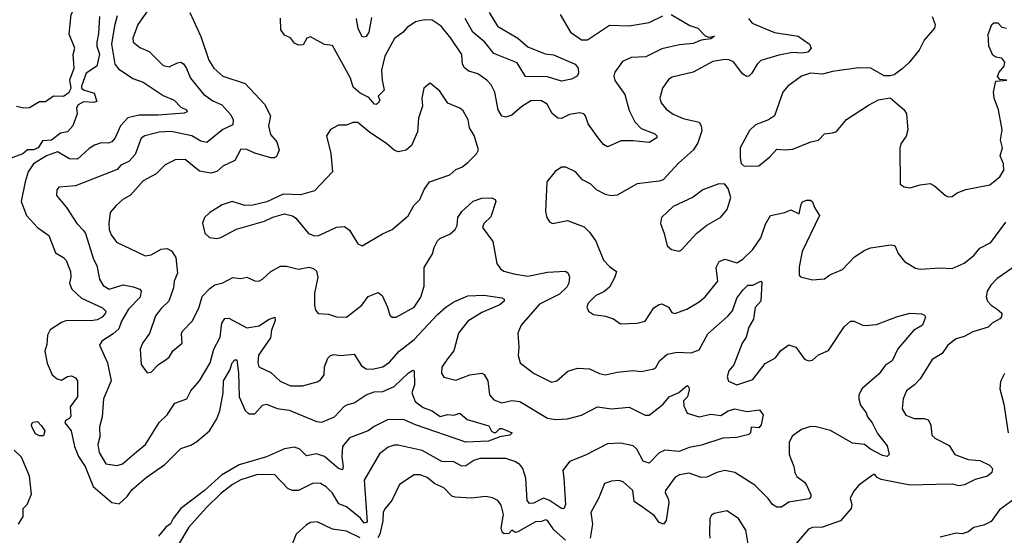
# Model space of a CAD drawing. Extents: x 1892934 to 2008621, y 567149 to 683290.
# Tile 112 of 256: x 1919486 to 1924427, y 631320 to 633908. Entities that reach past the tile are written whole.
import ezdxf

# ---------------------------------------------------------------- set-up
doc = ezdxf.new("R2010")
doc.units = 0

msp = doc.modelspace()

# ---------------------------------------------------------------- linework, layer by layer
at = {"layer": '0CON20XD'}
for points in [[(1919470, 633475), (1919505.7, 633465.7), (1919535, 633467.5), (1919585, 633497.5), (1919615, 633497.5), (1919655, 633525.7), (1919705, 633523.8), (1919733.8, 633545), (1919743.8, 633565), (1919737, 633607), (1919758.8, 633665), (1919754.3, 633734.3), (1919762.9, 633765), (1919734.2, 633835), (1919744.4, 633935), (1919760, 633965), (1919739.3, 634085), (1919696.7, 634235), (1919678.9, 634275), (1919674.3, 634315), (1919652.5, 634362.5), (1919591.9, 634421.9), (1919565, 634437.5), (1919485, 634517.1)], [(1920135.5, 633965), (1920079.2, 633885), (1920053.5, 633815), (1920054.4, 633795), (1920088.5, 633768.5), (1920135, 633748.2), (1920205, 633678.9), (1920235, 633671.1), (1920277.8, 633692.2), (1920295, 633694.4), (1920307.4, 633687.4), (1920323.4, 633663.4), (1920343.1, 633615), (1920407.9, 633535), (1920455, 633500.9), (1920500.1, 633480.1), (1920545, 633430), (1920556.4, 633405), (1920555, 633381.1), (1920505, 633357.6), (1920425, 633291.3), (1920395, 633298.6), (1920349.2, 633325), (1920245, 633346.9), (1920185, 633343.4), (1920113.8, 633325), (1920095, 633314.2), (1920065, 633230.9), (1920032.8, 633197.2), (1919992.5, 633177.5), (1919975, 633156.2), (1919765, 633074.6), (1919682.5, 633067.5), (1919671.2, 633055), (1919670, 633025), (1919720, 632965), (1919773.1, 632885), (1919807.7, 632847.7), (1919816.4, 632835), (1919856.6, 632706.6), (1919873.1, 632675), (1919886.2, 632605), (1919905, 632574.6), (1919935, 632556.2), (1920005, 632576.7), (1920055, 632567.1), (1920088, 632555), (1920095.3, 632545.3), (1920089.4, 632515), (1920032.3, 632455), (1919996.4, 632395), (1919983, 632357), (1919955, 632331.5), (1919898, 632295), (1919886, 632275), (1919927.1, 632185), (1919944.1, 632095), (1919905.4, 632005), (1919898.8, 631915), (1919886.6, 631865), (1919887.2, 631815), (1919877.1, 631775), (1919884.7, 631735), (1919918.3, 631678.3), (1919975, 631670.4), (1920001.2, 631678.8), (1920071.2, 631738.8), (1920117.5, 631775), (1920185, 631885.7), (1920225, 631924.4), (1920265, 631982.5), (1920325, 632005.8), (1920344.4, 632045), (1920387.3, 632095), (1920442.3, 632185), (1920460, 632255), (1920491.6, 632315), (1920499.7, 632385), (1920515, 632408.2), (1920535, 632409.2), (1920625, 632360.8), (1920687.9, 632372.1), (1920735, 632403.6), (1920765.4, 632415.4), (1920767.5, 632397.5), (1920750.1, 632349.9), (1920745, 632312), (1920684.6, 632225), (1920680.5, 632185), (1920685, 632166.2), (1920746.6, 632136.6), (1920793.6, 632093.6), (1920845, 632070.4), (1920905, 632069.5), (1920978.9, 632091.1), (1920995, 632100), (1921014.4, 632125), (1921015.5, 632165), (1921031.7, 632208.3), (1921045, 632222.5), (1921062.5, 632227.5), (1921095, 632223.3), (1921165, 632229.2), (1921200.5, 632170.5), (1921225, 632156.4), (1921255, 632153.8), (1921308.6, 632165), (1921341.7, 632188.3), (1921389.6, 632245), (1921465, 632302.4), (1921582.2, 632427.8), (1921625, 632465.4), (1921665, 632491.5), (1921735, 632522.3), (1921815, 632525.2), (1921905, 632511.5), (1921917.1, 632505), (1921917.8, 632495), (1921895, 632476.2), (1921805, 632438), (1921734.6, 632395), (1921687.5, 632335), (1921664.2, 632245.8), (1921632.2, 632205), (1921604.5, 632164.5), (1921603.1, 632133.1), (1921614.3, 632114.3), (1921675, 632099.4), (1921744.6, 632125.4), (1921805, 632134.3), (1921816.5, 632126.5), (1921834.4, 632095), (1921842.9, 632025), (1921865, 632000.6), (1921905, 631984.4), (1921955, 631996.7), (1921995, 631992.2), (1922135, 631907.1), (1922175, 631900.5), (1922235, 631904.2), (1922305, 631922.3), (1922385, 631965.6), (1922455, 631955.4), (1922543.6, 631963.6), (1922625, 631922.5), (1922645, 631923.3), (1922715, 631977.5), (1922744.7, 632015.3), (1922793.3, 632036.7), (1922835, 632071.2), (1922843.9, 632063.9), (1922845, 632050), (1922837.5, 632015), (1922816.7, 631995), (1922819.4, 631970.6)], [(1919886.2, 633925), (1919881.7, 633838.3), (1919872.5, 633795), (1919872.5, 633775), (1919886.4, 633735), (1919872.5, 633675), (1919819.5, 633640.5), (1919795.7, 633575), (1919796, 633565), (1919806.6, 633556.6), (1919859.5, 633539.5), (1919872.5, 633497.5), (1919858, 633492), (1919805.9, 633495.9), (1919778.9, 633481.1), (1919770, 633465), (1919774.3, 633435), (1919751.9, 633375), (1919726.2, 633345), (1919690.6, 633339.4), (1919645, 633303.5), (1919599.3, 633300.7), (1919578.8, 633265), (1919555, 633255.8), (1919525.6, 633254.4), (1919501.2, 633235), (1919423.8, 633206.2)], [(1919975, 633928.2), (1919961.7, 633878.3), (1919946.7, 633785), (1919962.9, 633685), (1919982, 633662), (1920052.6, 633612.6), (1920105, 633595.3), (1920205, 633527.5), (1920261.1, 633505), (1920295, 633470), (1920322.5, 633455), (1920326.7, 633445), (1920311.7, 633438.3), (1920180.6, 633429.4), (1920085, 633428.3), (1920028.9, 633415), (1919991.8, 633375), (1919965, 633316), (1919947.5, 633295), (1919930.9, 633289.1), (1919895, 633290.8), (1919861.7, 633278.3), (1919835, 633262.1), (1919775, 633207.9), (1919735, 633210.4), (1919675, 633244.2), (1919620.3, 633225), (1919554.4, 633185), (1919528.4, 633145), (1919512.5, 633095), (1919493.1, 632995), (1919519.3, 632925), (1919574.4, 632865), (1919631.4, 632825), (1919665, 632737.5), (1919706, 632715), (1919718.8, 632698.8), (1919740.4, 632645), (1919742.1, 632615), (1919735.5, 632585), (1919747.3, 632555), (1919795, 632510.5), (1919901.8, 632461.8), (1919918.6, 632445), (1919916.9, 632435), (1919899.4, 632415), (1919875, 632401.1), (1919844, 632396), (1919721.2, 632398.8), (1919695, 632388.9), (1919639.1, 632350.9), (1919625.9, 632324.1), (1919622.2, 632277.8), (1919611.1, 632245), (1919623.8, 632183.8), (1919648.9, 632125), (1919673.1, 632105), (1919695, 632098.9), (1919725, 632117.8), (1919745, 632120), (1919765, 632110.4), (1919776.2, 632095), (1919776.2, 632015), (1919739.2, 631965), (1919742.5, 631917.5), (1919735, 631906.7), (1919715, 631896.7), (1919712.9, 631885), (1919743.3, 631845), (1919760.9, 631765), (1919780, 631715), (1919814.7, 631665), (1919854.8, 631564.8), (1919948, 631485), (1919985, 631477.9), (1920024.6, 631515), (1920049.7, 631550.3), (1920120.1, 631609.9)], [(1920340, 633945), (1920394, 633824), (1920434.8, 633704.8), (1920460.4, 633665), (1920505, 633624.6), (1920617.8, 633587.8), (1920714.5, 633484.5), (1920743.5, 633425), (1920734.5, 633375), (1920745, 633332.5), (1920775.5, 633295.5), (1920787.3, 633252.7), (1920775, 633221.2), (1920765, 633214.2), (1920745.6, 633214.4), (1920665, 633237.8), (1920625, 633256.5), (1920595, 633257.5), (1920565, 633202.1), (1920505, 633172.7), (1920475, 633146.7), (1920445, 633137.9), (1920388.5, 633148.5), (1920316.8, 633206.8), (1920265.9, 633204.1)], [(1922755, 633934.3), (1922849.6, 633879.6), (1922888.6, 633865), (1922925, 633828.1), (1922945, 633821.2), (1922972.5, 633825), (1922955, 633812), (1922905, 633806.2), (1922865, 633788.9), (1922797.4, 633782.6), (1922708.8, 633761.2), (1922628.3, 633721.7), (1922555, 633718.6), (1922510.9, 633699.1), (1922472.5, 633645), (1922467.9, 633625), (1922472.7, 633602.7), (1922522.3, 633532.3), (1922545, 633452.5), (1922572.5, 633395), (1922605, 633361.8), (1922672.5, 633335), (1922684, 633325), (1922682.5, 633315), (1922645, 633291.1), (1922565, 633300.9), (1922505, 633300.9), (1922435, 633270.5), (1922415, 633281.4), (1922389.6, 633315), (1922339.4, 633385), (1922325.8, 633425), (1922316.7, 633435), (1922295, 633440.8), (1922245, 633432), (1922205, 633412.2), (1922185.7, 633414.3), (1922157.7, 633437.7), (1922132.5, 633485), (1922105, 633501.3), (1922055, 633502.9), (1922005, 633472.4), (1921955, 633429.6), (1921925, 633418.9), (1921905, 633424.2), (1921886.6, 633456.6), (1921870, 633545), (1921851.9, 633581.9), (1921830.8, 633605), (1921785.7, 633635.8), (1921739.1, 633649.1), (1921717.3, 633667.3), (1921708.2, 633685), (1921704.1, 633734.1), (1921650, 633815), (1921601.4, 633875), (1921555.3, 633905.3), (1921516.9, 633906.9), (1921472, 633898), (1921430.2, 633869.8), (1921410, 633845), (1921366.8, 633813.2), (1921318.5, 633725), (1921300.9, 633655), (1921304.5, 633605.5), (1921314.5, 633555), (1921284.5, 633525), (1921293.8, 633505), (1921285, 633488.8), (1921275, 633482.2), (1921266.7, 633485), (1921237.6, 633517.6), (1921195, 633539.7), (1921159.3, 633569.3), (1921145.9, 633615), (1921055, 633778.1), (1921015, 633783.5), (1920945, 633821.7), (1920925.9, 633815), (1920908.3, 633781.7), (1920885, 633781.2), (1920865, 633790), (1920845, 633817.7), (1920815, 633831.1), (1920796.6, 633856.6), (1920795.3, 633915.3)], [(1921251.2, 633918.8), (1921238.5, 633845), (1921225, 633823.3), (1921215, 633820), (1921205, 633823.3), (1921185, 633862), (1921176, 633915)], [(1921842.5, 633945), (1921883.2, 633875), (1921985, 633816.4), (1922035, 633772.3), (1922123.3, 633736.7), (1922165, 633732.7), (1922273.3, 633685), (1922288.8, 633665), (1922290.7, 633639.3), (1922283.3, 633625), (1922255, 633609.2), (1922205, 633599.2), (1922135, 633621.2), (1922023.8, 633623.8), (1921981.6, 633691.6), (1921865, 633739.1), (1921819.2, 633795), (1921760.4, 633845), (1921721.4, 633915)], [(1923144, 633915), (1923161.2, 633891.2), (1923274.3, 633844.3), (1923392.5, 633825), (1923450, 633785), (1923457.2, 633765), (1923441.5, 633745), (1923415, 633740), (1923364.3, 633744.2), (1923295, 633730.5), (1923205, 633702.7), (1923186.4, 633685), (1923160.8, 633639.2), (1923145, 633624.3), (1923135, 633622.9), (1923115.5, 633635.5), (1923067.2, 633697.2), (1923045, 633707.3), (1923025, 633708.5), (1922965, 633697.9), (1922865, 633644.4), (1922760.9, 633619.1), (1922741.6, 633608.4), (1922712.2, 633565), (1922698.9, 633515), (1922705, 633491.2), (1922729.4, 633459.4), (1922765, 633434.5), (1922815, 633412.1), (1922895, 633394), (1922905.5, 633375), (1922908.9, 633351.1), (1922889.6, 633290.4), (1922866.9, 633255), (1922791.3, 633188.7), (1922714.2, 633105), (1922695, 633097.5), (1922585, 633084.3), (1922485, 633027.5), (1922454.5, 633024.5), (1922425, 633030.8), (1922380, 633055), (1922352.2, 633082.2), (1922310, 633105), (1922275, 633144), (1922227.3, 633167.3), (1922205, 633168), (1922173, 633147), (1922130.8, 633095), (1922124.3, 632945), (1922132, 632915), (1922145, 632893.3), (1922160, 632885), (1922235, 632900), (1922317.9, 632867.9), (1922345, 632842), (1922377, 632797), (1922415, 632700.6), (1922445, 632668.5), (1922480.6, 632645), (1922472.9, 632615), (1922445.2, 632564.8), (1922417.5, 632542.5), (1922376.5, 632523.5), (1922338, 632485), (1922331.2, 632465), (1922340, 632445), (1922365, 632428), (1922425, 632419.2), (1922465, 632406), (1922501.7, 632381.7), (1922585, 632384.4), (1922625.3, 632394.7), (1922668.2, 632461.8), (1922695, 632479.2), (1922708.8, 632481.2), (1922741.2, 632465), (1922759.1, 632439.1), (1922773, 632433), (1922833.8, 632455), (1922895, 632492), (1922925, 632516.2), (1922989.4, 632595), (1922981.4, 632665), (1922995.4, 632694.6), (1923025.6, 632705.6), (1923085, 632688.1), (1923115, 632705.5), (1923165.5, 632755), (1923205, 632812.9), (1923228.6, 632881.4), (1923254, 632925), (1923325, 632940.5), (1923355, 632954.4), (1923396.8, 632933.2), (1923407.3, 632982.7), (1923415, 632993.3), (1923435, 633002.9), (1923455, 633002.2), (1923465, 632994.2), (1923474.7, 632964.7), (1923500, 632925), (1923412.9, 632745), (1923397.1, 632667.1), (1923397.5, 632625), (1923405, 632617.5), (1923465, 632602.9), (1923525, 632607.5), (1923551.8, 632628.2), (1923615.6, 632655), (1923675, 632717.5), (1923727.9, 632752.1), (1923755, 632762.7), (1923858.3, 632778.3), (1923877.5, 632775), (1923894.3, 632734.3), (1923926.7, 632695), (1923980.9, 632660.9), (1924005, 632656.5), (1924103.4, 632663.4), (1924165, 632659.5), (1924225, 632686.2), (1924274.4, 632725), (1924305, 632762.1), (1924359.4, 632790.6), (1924435, 632891.4)], [(1922198, 633935), (1922250.6, 633845), (1922305, 633806.9), (1922335, 633807.8), (1922445, 633880), (1922545, 633877.6), (1922645, 633894.2), (1922712.6, 633927.4)], [(1924065.7, 633925), (1924080, 633885), (1924077.5, 633865), (1924025, 633806), (1923999.2, 633755), (1923947.8, 633692.2), (1923915, 633662), (1923875, 633632), (1923855, 633626.2), (1923825, 633626), (1923757.5, 633665), (1923695, 633666.9), (1923565, 633648), (1923515, 633634.1), (1923455, 633640), (1923410, 633625), (1923340.8, 633575), (1923315.4, 633545), (1923274.4, 633425.6), (1923244.5, 633405.5), (1923178.8, 633381.2), (1923148.3, 633351.7), (1923102, 633265), (1923101.2, 633215), (1923106.1, 633186.1), (1923122.3, 633172.3), (1923195.5, 633174.5), (1923250.9, 633219.1), (1923285, 633258.6), (1923325, 633254.5), (1923365, 633258.6), (1923455.5, 633294.5), (1923495, 633303.6), (1923524.1, 633335.9), (1923565, 633339.5), (1923585, 633347.8), (1923635, 633407.8), (1923745, 633478.6), (1923795, 633505.8), (1923855, 633516.2), (1923924.2, 633455), (1923935.5, 633435), (1923942.2, 633355), (1923935, 633323.3), (1923908.6, 633285), (1923903.3, 633263.3), (1923905, 633082.5), (1923925, 633068.8), (1923955, 633064.3), (1924005, 633079.4), (1924055, 633085.6), (1924076.2, 633075), (1924132.5, 633025), (1924145, 633018.8)], [(1924145, 633018.8), (1924165, 633020), (1924190.5, 633039.5), (1924234.2, 633055.8), (1924355, 633080), (1924405, 633120), (1924425, 633153.3), (1924423.1, 633185), (1924405.8, 633225), (1924418.8, 633265), (1924408, 633305), (1924416, 633355), (1924397.5, 633455), (1924376.7, 633515), (1924372.9, 633545), (1924385, 633600), (1924440, 633605), (1924405, 633607.5), (1924393.3, 633623.3), (1924401.9, 633645), (1924425.8, 633675), (1924429.3, 633695), (1924415, 633714.5), (1924385, 633719.4), (1924370, 633730), (1924350, 633775), (1924346.2, 633835), (1924363.8, 633885), (1924375, 633893.3), (1924395, 633893.3), (1924415, 633871.2), (1924437.5, 633865)], [(1921205, 632772.9), (1921305.9, 632834.1), (1921355, 632854.4), (1921435, 632924.4), (1921464.4, 632975), (1921494.6, 633005), (1921515, 633056.2), (1921542, 633095), (1921645, 633129.4), (1921675, 633155.6), (1921705, 633168.6), (1921735, 633191.4), (1921778, 633235), (1921788.8, 633255), (1921766.9, 633326.9), (1921743.5, 633365), (1921736.2, 633405), (1921710.7, 633450.7), (1921694.5, 633464.5), (1921635, 633490), (1921595, 633549.2), (1921545, 633590), (1921514.3, 633565), (1921504.4, 633515), (1921507.1, 633475), (1921486.8, 633413.2), (1921481.9, 633345), (1921452.6, 633277.4), (1921425, 633252.5), (1921385, 633245.6), (1921365, 633253.8), (1921327.2, 633287.2), (1921242.7, 633342.7), (1921182.7, 633392.7), (1921157.5, 633392.5), (1921125, 633378.1), (1921085, 633379.2), (1921045, 633357.1), (1921025.6, 633325), (1921046.4, 633236.4), (1921056.2, 633145), (1920965, 633048.6), (1920895, 633029.4), (1920808.3, 633031.7), (1920726.4, 632993.6), (1920655, 632976.7), (1920615, 632975.6), (1920552.5, 632995), (1920501.7, 632978.3), (1920440.2, 632939.8), (1920412.9, 632915), (1920403.6, 632886.4), (1920415, 632836.7), (1920437.5, 632815), (1920475, 632810), (1920495.3, 632814.7), (1920573.9, 632856.1), (1920715, 632897.5), (1920756.4, 632916.4), (1920815, 632934), (1920855, 632923.3), (1920871.7, 632911.7), (1920935, 632835.6), (1920965, 632822.5), (1920986.2, 632825), (1921075, 632867.5), (1921115, 632870.6), (1921140.9, 632850.9), (1921182.8, 632782.8), (1921205, 632772.9)], [(1920265.9, 633204.1), (1920215, 633180.4), (1920170.5, 633135), (1920105, 633098.8), (1920041.9, 633028.1), (1920002.9, 633005), (1919969.2, 632975), (1919939.8, 632940.2), (1919932.9, 632885), (1919934.7, 632855), (1919945, 632827.5), (1919971.7, 632791.7), (1920115, 632723.6), (1920145, 632728.5), (1920195, 632755.6), (1920225, 632759.5), (1920247.3, 632747.3), (1920269.6, 632715), (1920277.5, 632635), (1920260.8, 632595), (1920257.5, 632562.5), (1920234.6, 632495), (1920195, 632458.9), (1920167.7, 632422.3), (1920137.7, 632332.3), (1920102.2, 632285), (1920089.4, 632255), (1920095, 632176.7), (1920125.8, 632135.8), (1920145, 632138.6), (1920182.6, 632177.4), (1920215, 632198.9), (1920235.4, 632214.6), (1920254.1, 632245.9), (1920300.4, 632285), (1920297.6, 632332.4), (1920302.2, 632345), (1920351.1, 632395), (1920385, 632460.8), (1920401.9, 632518.1), (1920440.5, 632559.5), (1920465, 632577.9), (1920505, 632586.5), (1920555, 632614), (1920595, 632608.8), (1920625, 632616.2), (1920665, 632598), (1920685, 632596), (1920705, 632606), (1920746, 632644), (1920795, 632670.9), (1920825, 632671.8), (1920885, 632656.2), (1920936.6, 632666.6), (1920959.5, 632659.5), (1920975.5, 632645.5), (1920981.5, 632615), (1920964.4, 632535), (1920965.8, 632475), (1920970.5, 632450.5), (1920983.8, 632433.8), (1921035, 632429.4), (1921076.4, 632416.4), (1921125, 632415.5), (1921202.5, 632475), (1921235, 632518.5), (1921285, 632539.2), (1921304.4, 632524.4), (1921332.2, 632465), (1921342.9, 632425), (1921355, 632415.7), (1921374.5, 632415.5), (1921465, 632465.8), (1921499.2, 632515), (1921515, 632570), (1921515.5, 632665), (1921557.1, 632732.9), (1921565.3, 632765), (1921582.5, 632797.5), (1921595, 632810.4), (1921645, 632830.9), (1921671.8, 632855), (1921681.6, 632875), (1921684.1, 632915), (1921704.2, 632945.8), (1921762.3, 632997.7), (1921805, 633013.1), (1921855, 633014.3), (1921872, 633005), (1921876, 632995), (1921850.8, 632919.2), (1921815.8, 632885), (1921808.6, 632865), (1921860, 632795), (1921879.5, 632685), (1921898.1, 632658.1), (1921915, 632646.5), (1921965, 632632.1), (1922035, 632621.5), (1922135, 632640.9), (1922225, 632645.8), (1922238, 632635), (1922244.3, 632615), (1922241.5, 632585), (1922231.8, 632565), (1922195, 632530.3), (1922095, 632479.4), (1922003.1, 632375), (1921985.6, 632335), (1921990.9, 632265), (1921986.8, 632223.2), (1921998.1, 632185), (1922065, 632133.5), (1922155, 632088.5), (1922180.8, 632095), (1922236.5, 632143.5), (1922285, 632159.7), (1922345, 632155.4), (1922395, 632132.2), (1922425, 632125.6), (1922485, 632139.1), (1922565, 632147.5), (1922605, 632142.2), (1922667.5, 632155), (1922677.9, 632162.1), (1922697.1, 632195), (1922735, 632228.5), (1922785, 632239.3), (1922855, 632236.4), (1922895, 632250.2), (1922939.4, 632330.6), (1923040.1, 632419.9), (1923062.9, 632447.1), (1923085, 632510), (1923115, 632550), (1923140, 632575), (1923165, 632576.2), (1923205, 632596.2), (1923209.5, 632589.5), (1923205.4, 632495), (1923177.3, 632462.7), (1923168.2, 632405), (1923144.8, 632365.2), (1923131.8, 632315), (1923112.1, 632285), (1923068.9, 632175), (1923044.6, 632145), (1923035.7, 632115), (1923043.2, 632093.2), (1923085, 632074.5), (1923165, 632102.2), (1923227.3, 632182.7), (1923278.8, 632211.2), (1923305, 632247.1), (1923345, 632276.2), (1923381.4, 632265), (1923423.6, 632203.6), (1923445, 632195.3), (1923465, 632198.4), (1923495, 632225.9), (1923545, 632247.1), (1923623.8, 632366.2), (1923655, 632394.2), (1923674.3, 632394.3), (1923715, 632374.2), (1923732.3, 632372.3), (1923785, 632378), (1923891.7, 632418.3), (1923955, 632434.2), (1924012.3, 632432.3), (1924026.7, 632425), (1924031.2, 632415), (1924015.8, 632375), (1923971.9, 632348.1), (1923893.6, 632256.4), (1923865, 632196.5), (1923828.4, 632171.6), (1923798.9, 632131.1), (1923713.2, 632056.8), (1923697.7, 632025), (1923696.4, 632005), (1923705, 631973.8), (1923734.3, 631935), (1923740, 631915), (1923763.9, 631883.9), (1923790.8, 631830.8), (1923838.7, 631768.7), (1923850, 631725), (1923840, 631715), (1923815, 631720.4), (1923755, 631751.5), (1923725.3, 631775.3), (1923665, 631781.9), (1923555, 631845.3), (1923483.7, 631863.7), (1923454.2, 631865.8), (1923408.9, 631851.1), (1923361.9, 631818.1), (1923348.2, 631785), (1923347.8, 631725), (1923370.5, 631665), (1923375.4, 631635), (1923385.3, 631615.3), (1923425, 631586.7), (1923435, 631571.4), (1923455.6, 631524.4), (1923456.4, 631513.6), (1923447.4, 631502.6), (1923345, 631486.7), (1923308.5, 631461.5), (1923285, 631461.4), (1923263.4, 631475), (1923242.1, 631505), (1923175, 631571.2), (1923075, 631634.5), (1923025, 631644.5), (1922985, 631635.4), (1922935, 631611.1), (1922905, 631610.4), (1922845, 631631.5), (1922796.6, 631623.4), (1922775, 631612.5), (1922726.2, 631545), (1922725, 631533.8), (1922740.5, 631505), (1922743.1, 631485), (1922730.6, 631395), (1922717.5, 631375), (1922695, 631384.3), (1922669.6, 631419.6), (1922611.3, 631461.3), (1922569.4, 631489.4), (1922563.5, 631545), (1922515, 631587.8), (1922495, 631594.5), (1922455, 631591.9), (1922420.2, 631579.8), (1922390, 631505), (1922351.8, 631435), (1922361.2, 631375), (1922349.5, 631305)], [(1922795, 632746.2), (1922805, 632751.2), (1922884.1, 632835.9), (1922933.5, 632876.5), (1923005, 632917.5), (1923036, 632955), (1923054, 633015), (1923041.7, 633061.7), (1923025, 633083.3), (1922995, 633083.8), (1922913.3, 633055), (1922865, 633017.5), (1922765, 632971.1), (1922706.2, 632915), (1922701.2, 632885), (1922720.8, 632835), (1922735, 632773.3), (1922757.5, 632755), (1922795, 632746.2)], [(1924470.9, 632665), (1924390.8, 632609.2), (1924358.9, 632575), (1924340.7, 632545), (1924336.2, 632516.2), (1924343.5, 632495), (1924361.1, 632475), (1924391.4, 632455)], [(1924391.4, 632455), (1924414.3, 632435), (1924413.4, 632416.6), (1924405, 632405.8), (1924366.7, 632385), (1924345.6, 632364.4), (1924268.4, 632341.6), (1924225, 632317.3), (1924185, 632306.8), (1924143.3, 632275), (1924115, 632232.5), (1924065, 632202.9), (1924005.3, 632104.7), (1923976.9, 632075), (1923935.6, 632045), (1923919.2, 632005), (1923914.3, 631955), (1923933.1, 631923.1), (1923975, 631905.6), (1924025.6, 631905.6), (1924045, 631900), (1924059.2, 631875), (1924062.7, 631822.7), (1924078.3, 631808.3), (1924149.9, 631769.9), (1924178.1, 631725), (1924245, 631700.8), (1924304.2, 631695), (1924352.1, 631672.1), (1924368, 631655), (1924364.2, 631635), (1924343, 631617), (1924280.5, 631599.5), (1924227.4, 631572.6), (1924199, 631569), (1924165, 631575.8), (1924084.3, 631575.7), (1923955, 631571.8), (1923809.8, 631599.8), (1923789.5, 631609.5), (1923775, 631626.7), (1923765, 631622), (1923697.6, 631572.4), (1923669.7, 631540.3), (1923654.3, 631505), (1923662, 631475), (1923658, 631455), (1923605, 631392.5), (1923515, 631360.4), (1923465, 631359.5), (1923445, 631351.4), (1923325, 631211.2)], [(1920120.1, 631609.9), (1920213.9, 631675), (1920295, 631755.6), (1920345, 631772.8), (1920375, 631790.6), (1920437.8, 631845), (1920474.8, 631905.2), (1920490.5, 631945), (1920507.5, 632035), (1920508.3, 632095), (1920540.8, 632149.2), (1920551.8, 632185), (1920565, 632200), (1920575, 632200), (1920583.2, 632135), (1920587.8, 632015), (1920616.5, 631946.5), (1920635, 631930), (1920665, 631930), (1920705, 631972.7), (1920725, 631977.6), (1920777.1, 631957.1), (1920838.7, 631948.7), (1920975, 631890.7), (1921002.7, 631887.3), (1921065, 631914.7), (1921115, 631968.5), (1921132.9, 631977.1), (1921165, 631984.5), (1921224.5, 632025.5), (1921265, 632040), (1921308.5, 632041.5), (1921365, 632066.7), (1921435, 632134.4), (1921458.6, 632148.6), (1921465.5, 632145), (1921466.5, 632075), (1921453.5, 632035), (1921471, 631991), (1921510.8, 631960.8), (1921555.7, 631945), (1921596.6, 631916.6), (1921635, 631925.7), (1921665, 631923.6), (1921695, 631932.9), (1921731, 631901), (1921839.8, 631869.8), (1921853.3, 631843.3), (1921865, 631835.5), (1921875, 631836.5), (1921894.7, 631855.3), (1921904.6, 631855.4), (1921958, 631835), (1921945, 631822.2), (1921895.5, 631814.5), (1921837.9, 631792.1), (1921725, 631786.7), (1921471.5, 631875), (1921415, 631899.5), (1921335, 631900.8), (1921263.8, 631866.2), (1921235, 631844.2), (1921141.2, 631808.8), (1921106.4, 631765), (1921103.1, 631713.1), (1921109.6, 631665), (1921105, 631648), (1921085, 631655.5), (1921015, 631714.7), (1920975, 631728.7), (1920925, 631719.1), (1920892, 631752), (1920865, 631762.3), (1920815, 631753.7), (1920725, 631713.5), (1920586.6, 631673.4), (1920498.8, 631621.2), (1920413.8, 631545), (1920294.8, 631455.2), (1920255.3, 631405), (1920242.8, 631377.2), (1920219.5, 631360.5), (1920181.8, 631315)], [(1924428.3, 632131.7), (1924407.3, 632092.7), (1924404.2, 632055), (1924425, 631977.5), (1924446.2, 631835)], [(1922819.4, 631970.6), (1922835, 631933.3), (1922895.4, 631914.6), (1922955, 631927.6), (1923005, 631921.1), (1923041.4, 631945), (1923074.6, 631954.6), (1923135, 631942.2), (1923199.1, 631949.1), (1923216.7, 631925), (1923207.5, 631875), (1923195, 631860), (1923157.5, 631862.5), (1923154, 631835), (1923145, 631826), (1923085, 631810.5), (1923015, 631808.1), (1922907.2, 631772.8), (1922845, 631760.7), (1922795, 631740.9), (1922723.1, 631746.9), (1922695.5, 631734.5), (1922645, 631682.2), (1922615, 631692.2), (1922583.1, 631753.1), (1922565, 631768.5), (1922503, 631783), (1922435, 631779.2), (1922325, 631721.6), (1922245, 631690.8), (1922212.3, 631645), (1922216.9, 631606.9), (1922224.3, 631475), (1922216.7, 631453.3), (1922205, 631454.4), (1922145.2, 631495.2), (1922115, 631506.6), (1922065, 631482), (1922045, 631480), (1922032, 631495), (1922026.2, 631606.2), (1922010.3, 631655), (1921995.7, 631675.7), (1921970.9, 631690.9), (1921925, 631705.8), (1921795, 631705.3), (1921764.3, 631695.7), (1921725, 631667.9), (1921705, 631667.1), (1921665, 631687.9), (1921605, 631691.1), (1921505, 631746), (1921385, 631772.7), (1921365, 631771.8), (1921335, 631762.7), (1921290.9, 631729.1), (1921214, 631596), (1921228.4, 631411.6), (1921228.8, 631385), (1921215, 631380.4), (1921195.5, 631405.5), (1921125, 631463.2), (1921087.8, 631477.8), (1921055, 631530.9), (1921022.9, 631562.9), (1920995, 631580), (1920958, 631582), (1920885, 631545.5), (1920855, 631545.4), (1920833.2, 631553.3), (1920765, 631624.4), (1920673.9, 631623.9), (1920595, 631598), (1920554.2, 631575), (1920495, 631529.3), (1920421.7, 631458.3), (1920335, 631360.8), (1920278, 631265)], [(1919585, 631818.8), (1919565, 631830), (1919545.8, 631865), (1919544.2, 631875.8), (1919551.9, 631888.1), (1919575, 631890.8), (1919595, 631870), (1919611.2, 631845), (1919605, 631820), (1919585, 631818.8)], [(1919479.5, 631375), (1919503.3, 631415), (1919503.6, 631455), (1919522.7, 631475), (1919544.3, 631525.7), (1919535, 631616.2), (1919495, 631712.9), (1919457.2, 631747.2)], [(1922225, 631295.9), (1922166.9, 631346.9), (1922135, 631394.4), (1922125, 631397.5), (1922105, 631389.1), (1922075, 631388), (1921985, 631337.1), (1921974.1, 631334.1), (1921955, 631345.8), (1921941.3, 631328.7), (1921916.6, 631326.6), (1921906.4, 631335), (1921902, 631355), (1921913.5, 631425), (1921901.8, 631471.8), (1921884.5, 631494.5), (1921858.5, 631508.5), (1921825, 631514.4), (1921753, 631507), (1921670.7, 631510.7), (1921655, 631517.1), (1921615, 631558.2), (1921568.5, 631578.5), (1921530.5, 631610.5), (1921495, 631622.7), (1921465, 631622.9), (1921392.5, 631575), (1921352.7, 631495), (1921317.6, 631452.4), (1921310, 631435), (1921307.6, 631392.4), (1921293.3, 631325), (1921282.7, 631307.3)], [(1924495.8, 631515), (1924402.8, 631447.2), (1924361.1, 631388.9), (1924325, 631370.9), (1924275, 631359.4), (1924245, 631338), (1924215, 631326.7), (1924185, 631330.8), (1924105, 631310)], [(1923143.3, 631265), (1923130, 631345), (1923092.5, 631405), (1923035, 631442), (1922971.2, 631428.8), (1922958.3, 631421.7), (1922948.8, 631405), (1922947.7, 631325), (1922950, 631305)], [(1921195, 631306.5), (1921125, 631340), (1921055, 631351.2), (1920978, 631388), (1920945, 631384.4), (1920925, 631372.9), (1920873.1, 631325), (1920843.9, 631256.1)]]:
    msp.add_lwpolyline(points, dxfattribs=at)

doc.saveas('drawing.dxf')
